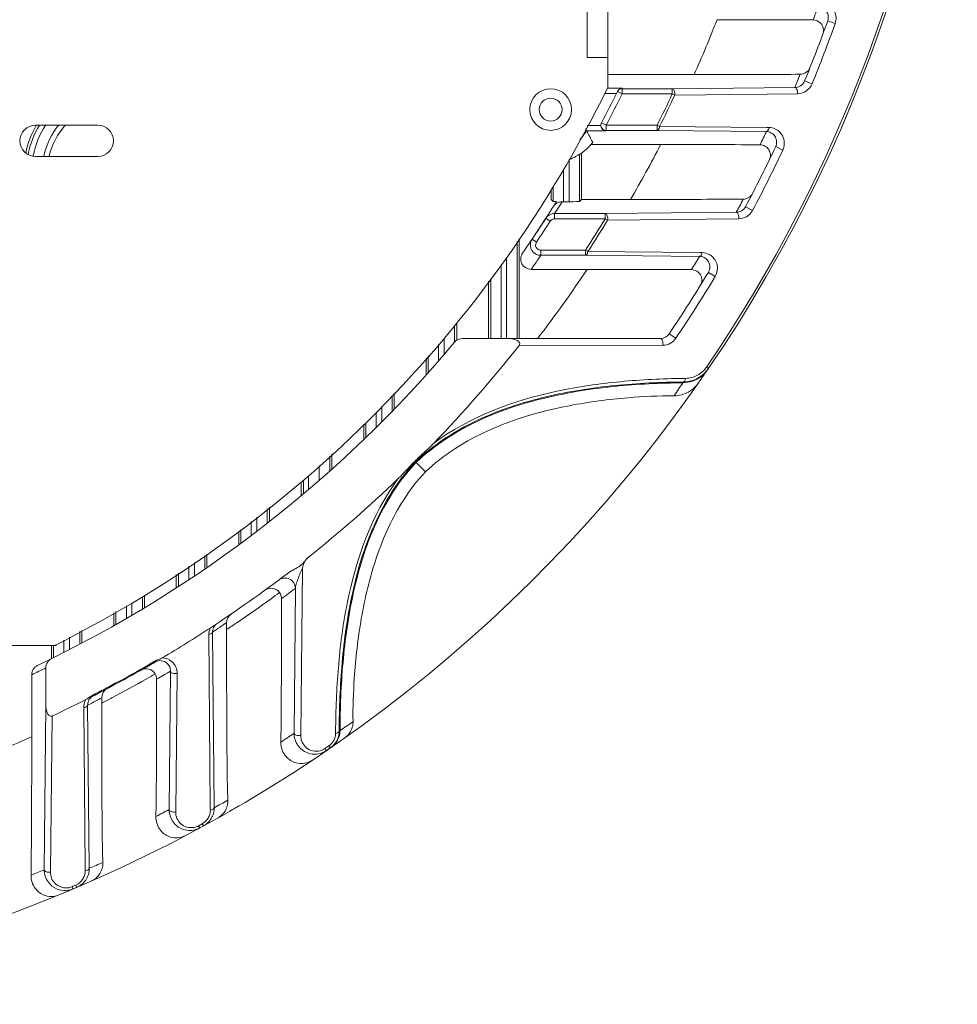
# Model space of a CAD drawing. Header units: millimetres. Extents: x 29170 to 33192, y 579 to 3108.
# Tile 86 of 256: x 29586 to 29676, y 1929 to 2024. Entities that reach past the tile are written whole.
import ezdxf

# ---------------------------------------------------------------- set-up
doc = ezdxf.new("R2010")
doc.units = ezdxf.units.MM
doc.layers.add('细实线', color=7, linetype='Continuous', lineweight=13)

msp = doc.modelspace()

# ---------------------------------------------------------------- linework, layer by layer
at = {"layer": '细实线'}
for p, q in [((29642.045, 2017.339), (29642.045, 2121.031)), ((29640.045, 2118.185), (29640.045, 2020.185)), ((29663.156, 2023.713), (29663.876, 2023.455)), ((29640.045, 2020.185), (29642.045, 2020.185)), ((29642.045, 2018.547), (29650.319, 2018.547)), ((29660.941, 2017.942), (29661.649, 2017.651)), ((29643.416, 2017.229), (29641.985, 2017.229)), ((29642.95, 2016.914), (29643.399, 2016.694)), ((29643.399, 2017.194), (29643.416, 2017.229)), ((29643.399, 2017.194), (29648.228, 2017.194)), ((29643.399, 2016.694), (29643.399, 2017.194)), ((29648.228, 2017.194), (29660.011, 2017.311)), ((29648.228, 2017.194), (29648.228, 2016.694)), ((29642.859, 2016.729), (29641.715, 2016.729)), ((29643.399, 2016.694), (29648.232, 2016.694)), ((29648.228, 2016.694), (29648.468, 2016.582)), ((29648.469, 2016.583), (29660.255, 2016.708)), ((29641.87, 2013.677), (29641.427, 2013.909)), ((29587.045, 2013.685), (29593.045, 2013.685)), ((29639.993, 2013.142), (29641.852, 2013.142)), ((29640.046, 2013.642), (29641.356, 2013.642)), ((29646.731, 2013.677), (29641.87, 2013.677)), ((29641.87, 2013.177), (29641.87, 2013.677)), ((29646.766, 2013.177), (29641.87, 2013.177)), ((29647.003, 2013.558), (29646.766, 2013.677)), ((29646.766, 2013.677), (29646.766, 2013.177)), ((29657.264, 2013.073), (29646.766, 2013.177)), ((29657.268, 2013.465), (29647.003, 2013.559)), ((29657.505, 2013.462), (29657.268, 2013.465)), ((29647.106, 2011.824), (29640.403, 2011.824)), ((29658.158, 2011.623), (29658.85, 2011.297)), ((29593.045, 2010.685), (29587.045, 2010.685)), ((29638.312, 2006.329), (29638.312, 2010.392)), ((29639.312, 2006.346), (29639.312, 2010.871)), ((29639.513, 2006.547), (29639.513, 2011.016)), ((29637.777, 2009.446), (29637.777, 2006.329)), ((29636.576, 2007.507), (29636.576, 2006.547)), ((29636.777, 2007.816), (29636.777, 2006.346)), ((29636.777, 2006.346), (29636.576, 2006.547)), ((29639.513, 2006.547), (29639.312, 2006.346)), ((29644.207, 2006.547), (29639.513, 2006.547)), ((29637.182, 2005.6), (29636.921, 2005.194)), ((29637.403, 2005.948), (29637.182, 2005.6)), ((29637.42, 2005.974), (29637.403, 2005.948)), ((29637.644, 2006.329), (29637.42, 2005.974)), ((29638.312, 2006.329), (29637.777, 2006.329)), ((29655.267, 2005.852), (29655.942, 2005.493)), ((29636.081, 2004.736), (29634.763, 2002.735)), ((29636.081, 2004.736), (29636.501, 2004.465)), ((29636.921, 2005.194), (29641.787, 2005.194)), ((29636.921, 2005.194), (29636.921, 2004.694)), ((29636.921, 2004.694), (29641.808, 2004.694)), ((29641.786, 2005.194), (29641.786, 2004.694)), ((29641.786, 2004.694), (29642.013, 2004.556)), ((29641.787, 2005.194), (29654.379, 2005.312)), ((29642.014, 2004.558), (29654.611, 2004.686)), ((29633.513, 2002.801), (29633.513, 1993.185)), ((29634.763, 2002.735), (29635.178, 2002.456)), ((29633.312, 1993.185), (29633.312, 2002.492)), ((29639.843, 2001.677), (29635.593, 2001.677)), ((29635.593, 2001.177), (29635.593, 2001.677)), ((29640.108, 2001.532), (29639.886, 2001.677)), ((29639.886, 2001.677), (29639.886, 2001.177)), ((29632.312, 1993.185), (29632.312, 2000.956)), ((29639.886, 2001.177), (29635.593, 2001.177)), ((29650.847, 2001.075), (29639.886, 2001.177)), ((29650.851, 2001.442), (29640.109, 2001.533)), ((29651.076, 2001.44), (29650.851, 2001.442)), ((29631.777, 2000.246), (29631.777, 1993.185)), ((29634.669, 1999.824), (29640.035, 1999.824)), ((29630.777, 1993.185), (29630.777, 1998.954)), ((29651.689, 1999.534), (29652.344, 1999.139)), ((29630.576, 1998.694), (29630.576, 1993.185)), ((29627.312, 1994.474), (29627.312, 1992.827)), ((29627.513, 1994.734), (29627.513, 1993.007)), ((29626.312, 1991.643), (29626.312, 1993.191)), ((29628.083, 1993.185), (29647.09, 1993.185)), ((29647.918, 1993.626), (29648.552, 1993.198)), ((29625.777, 1992.605), (29625.777, 1991.025)), ((29633.506, 1992.522), (29647.308, 1992.535)), ((29624.576, 1991.29), (29624.576, 1989.667)), ((29624.777, 1989.892), (29624.777, 1991.51)), ((29651.51, 1990.433), (29651.704, 1990.3)), ((29649.281, 1989.347), (29649.496, 1989.35)), ((29649.237, 1988.922), (29649.289, 1989.002)), ((29621.312, 1987.714), (29621.312, 1986.176)), ((29621.513, 1986.383), (29621.513, 1987.934)), ((29620.312, 1986.619), (29620.312, 1985.161)), ((29619.777, 1984.629), (29619.777, 1986.05)), ((29618.576, 1984.932), (29618.576, 1983.456)), ((29618.777, 1983.65), (29618.777, 1985.12)), ((29615.312, 1981.894), (29615.312, 1980.492)), ((29615.513, 1980.609), (29615.513, 1982.081)), ((29614.312, 1980.964), (29614.312, 1979.546)), ((29624.501, 1980.353), (29623.54, 1981.312)), ((29613.286, 1980.009), (29613.286, 1978.901)), ((29612.576, 1979.387), (29612.576, 1978.06)), ((29612.786, 1978.236), (29612.786, 1979.553)), ((29613.286, 1978.901), (29613.286, 1978.66)), ((29609.312, 1975.415), (29609.312, 1976.811)), ((29609.513, 1975.572), (29609.513, 1976.97)), ((29607.777, 1975.601), (29607.777, 1974.236)), ((29608.312, 1974.642), (29608.312, 1976.023)), ((29606.576, 1974.653), (29606.576, 1973.34)), ((29606.777, 1974.812), (29606.777, 1973.489)), ((29603.312, 1971.022), (29603.312, 1972.325)), ((29603.513, 1971.225), (29603.513, 1972.459)), ((29602.312, 1970.396), (29602.312, 1971.661)), ((29600.576, 1970.507), (29600.576, 1969.202)), ((29600.777, 1970.641), (29600.777, 1969.332)), ((29601.777, 1971.306), (29601.777, 1969.988)), ((29612.538, 1955.018), (29612.695, 1971.117)), ((29611.891, 1955.238), (29612.014, 1969.162)), ((29596.312, 1966.575), (29596.312, 1967.784)), ((29597.312, 1967.169), (29597.312, 1968.338)), ((29597.513, 1967.29), (29597.513, 1968.471)), ((29594.576, 1966.824), (29594.576, 1965.575)), ((29594.777, 1966.936), (29594.777, 1965.689)), ((29595.777, 1967.488), (29595.777, 1966.263)), ((29605.406, 1965.208), (29605.406, 1965.862)), ((29591.312, 1963.798), (29591.312, 1965.019)), ((29591.513, 1963.903), (29591.513, 1965.13)), ((29603.701, 1964.741), (29603.843, 1948.081)), ((29604.057, 1964.963), (29604.215, 1948.085)), ((29604.767, 1965.433), (29604.746, 1965.419)), ((29589.045, 1963.765), (29589.045, 1963.685)), ((29589.777, 1964.17), (29589.777, 1963.007)), ((29590.312, 1963.28), (29590.312, 1964.466)), ((29483.189, 1963.685), (29588.901, 1963.685)), ((29588.576, 1963.685), (29588.576, 1962.408)), ((29588.777, 1963.685), (29588.777, 1962.507)), ((29588.901, 1963.685), (29589.045, 1963.685)), ((29598.536, 1962.084), (29598.493, 1962.156)), ((29588.045, 1961.524), (29588.045, 1957.874)), ((29599.889, 1947.907), (29600.015, 1961.206)), ((29600.514, 1947.673), (29600.651, 1960.978)), ((29586.683, 1960.864), (29586.683, 1954.902)), ((29591.996, 1958.537), (29591.879, 1958.467)), ((29592.246, 1958.716), (29591.996, 1958.537)), ((29592.594, 1958.831), (29592.555, 1958.905)), ((29593.406, 1958.134), (29593.406, 1958.639)), ((29587.888, 1942.123), (29588.045, 1957.874)), ((29591.677, 1957.708), (29591.818, 1942.258)), ((29592.058, 1957.945), (29592.214, 1942.262)), ((29588.489, 1941.878), (29588.65, 1956.897)), ((29615.877, 1955.449), (29615.876, 1955.232)), ((29616.303, 1955.496), (29616.224, 1955.443)), ((29614.932, 1953.66), (29614.861, 1953.763)), ((29614.993, 1953.569), (29614.932, 1953.66)), ((29614.993, 1953.569), (29615.364, 1953.823)), ((29615.364, 1953.823), (29615.231, 1954.017)), ((29603.843, 1948.081), (29603.845, 1947.853)), ((29602.819, 1946.136), (29602.707, 1946.343)), ((29602.819, 1946.136), (29603.183, 1946.334)), ((29603.183, 1946.334), (29603.07, 1946.54)), ((29591.818, 1942.258), (29591.82, 1942.019)), ((29590.645, 1940.272), (29590.554, 1940.488)), ((29590.645, 1940.272), (29591.009, 1940.426)), ((29591.009, 1940.426), (29590.917, 1940.642))]:
    msp.add_line(p, q, dxfattribs=at)
for radius in [2, 1.1]:
    msp.add_circle((29636.545, 2015.185), radius, dxfattribs=at)
for centre, radius, start, end in [((29536.045, 2069.185), 140, 214.31294, 355.47232), ((29536.045, 2069.185), 139.765, 325.70416, 353.46892), ((29536.044, 2070.186), 134.001, 339.74669, 340.32593), ((29559.723, 2059.491), 99.419, 335.67957, 338.9759), ((29653.736, 796.057), 1227.768, 89.625565, 90.056583), ((29536.045, 2069.185), 135, 337.69216, 340.31583), ((29536.045, 2069.185), 135.765, 337.69216, 340.31583), ((29661.742, 2022.788), 1.013, 1.12862, 44.33763), ((29536.044, 2068.186), 134.001, 337.68729, 338.27186), ((29536.045, 2069.185), 118, 296.61106, 333.93616), ((29536.045, 2069.185), 119, 332.32164, 333.94344), ((29643.399, 2016.694), 0.5, 89.98014, 153.94932), ((29643.425, 2016.714), 0.515, 91.02241, 153.91625), ((29660.238, 2018.234), 1.526, 270.64536, 299.18107), ((29660.237, 2018.237), 1.53, 299.17806, 305.87175), ((29536.045, 2069.185), 119.5, 332.32169, 333.94344), ((29536.045, 2069.185), 123.857, 333.36642, 334.92549), ((29536.045, 2069.185), 124.122, 333.37423, 334.92539), ((29536.045, 2069.185), 140, 336.56702, 337.46238), ((29641.87, 2013.677), 0.5, 152.32439, 225.90241), ((29587.045, 2012.185), 1.5, 90, 270), ((29594.934, 2009.185), 9.012, 150.2394, 168.37921), ((29594.934, 2009.185), 8.759, 149.0018, 169.05311), ((29594.934, 2009.185), 8.259, 146.75789, 169.29826), ((29594.934, 2009.185), 7.25, 141.19089, 167.9542), ((29594.934, 2009.185), 6.75, 137.68575, 167.09285), ((29593.045, 2012.185), 1.5, 270, 90), ((29636.545, 2015.185), 4.009, 314.08395, 329.35093), ((29626.244, 2005.307), 15.825, 29.67617, 30.4623), ((29536.044, 2070.186), 134.001, 334.16897, 334.7727), ((29657.25, 2012.091), 0.982, 83.56995, 89.14252), ((29636.52, 2015.214), 5.163, 302.73823, 321.85319), ((29558.55, 2057.04), 99.432, 329.48144, 332.95141), ((29648.358, 663.519), 1348.306, 89.647392, 90.053202), ((29536.045, 2069.185), 135, 332.02183, 334.76149), ((29536.045, 2069.185), 135.765, 332.02183, 334.76149), ((29536.044, 2068.186), 134, 332.01744, 332.62907), ((29536.045, 2069.185), 119, 325.27224, 328.11826), ((29637.632, 2005.343), 0.984, 108.6063, 125.31216), ((29654.604, 2006.205), 1.516, 322.83287, 329.67641), ((29654.616, 2006.198), 1.502, 329.67655, 332.02), ((29536.045, 2069.185), 119.5, 326.05445, 327.2077), ((29636.922, 2004.193), 1.001, 140.06646, 147.20335), ((29636.922, 2004.192), 1.002, 109.35103, 117.74764), ((29636.922, 2004.187), 1.007, 90.06158, 109.27695), ((29536.045, 2069.185), 123.857, 326.96063, 328.6265), ((29536.045, 2069.185), 124.122, 326.97221, 328.62203), ((29654.595, 2006.215), 1.529, 270.61427, 299.61407), ((29635.599, 2002.174), 1.007, 150.56998, 164.00988), ((29635.588, 2002.18), 0.994, 146.06308, 150.56559), ((29635.597, 2002.176), 1.005, 164.10709, 182.04611), ((29635.599, 2002.178), 1.007, 182.14531, 199.54368), ((29635.597, 2002.179), 1.005, 199.64258, 216.1869), ((29635.593, 2002.177), 0.5, 146.05471, 231.7441), ((29634.669, 2000.824), 1, 145.26846, 269.98613), ((29536.043, 2068.186), 120.001, 325.27206, 326.05436), ((29536.044, 2070.186), 134.001, 328.31385, 328.95229), ((29650.834, 2000.098), 0.977, 84.48885, 89.18855), ((29545.234, 2062.613), 113.709, 322.36911, 326.48258), ((29641.356, 472.979), 1526.845, 89.672988, 90.049575), ((29536.045, 2069.185), 135, 325.96484, 328.93972), ((29536.045, 2069.185), 135.765, 325.96484, 328.93972), ((29628.083, 1992.185), 1, 90, 140.08379), ((29647.09, 1994.185), 1, 270, 325.96484), ((29536.045, 2069.185), 119, 295.48801, 320.08379), ((29536.045, 2069.185), 124, 316.02872, 321.81105), ((29647.306, 1994.037), 1.502, 270.05663, 300.02274), ((29649.436, 1991.848), 2.511, 312.44067, 324.3716), ((29649.223, 1991.994), 3.004, 312.47387, 325.68038), ((29649.459, 1991.832), 2.483, 324.37166, 325.69558), ((29649.469, 1991.808), 2.459, 270.63163, 284.94889), ((29649.253, 1991.962), 2.961, 285.047, 312.46249), ((29649.465, 1991.818), 2.469, 284.99687, 312.42994), ((29649.175, 1991.929), 3.008, 289.31704, 307.45273), ((29649.177, 1991.92), 3, 307.51771, 312.39606), ((29649.161, 1991.939), 3.025, 312.39329, 321.33624), ((29649.199, 1991.908), 2.975, 321.34177, 325.66802), ((29525.44, 2070.736), 148.387, 325.96354, 326.54048), ((29649.175, 1991.945), 3.023, 271.1697, 289.21735), ((29649.256, 1991.948), 2.946, 270.64645, 275.51818), ((29649.255, 1991.961), 2.959, 275.51649, 285.01726), ((29648.491, 1990.406), 2.704, 306.57742, 324.97753), ((29536.045, 2069.185), 124, 308.52596, 313.79613), ((29536.037, 2069.201), 124.017, 303.13591, 307.31635), ((29611.014, 1969.162), 1, 0.01033, 126.83203), ((29609.683, 1968.171), 1, 36.53316, 126.09731), ((29551.018, 2048.272), 99.286, 306.21992, 306.79604), ((29536.345, 2069.354), 125.556, 306.30413, 307.06132), ((29551.024, 2048.264), 99.276, 303.90074, 306.21981), ((29606.406, 1965.862), 1, 124.24625, 180.00256), ((29535.707, 2069.068), 124.537, 303.67857, 304.03257), ((29551.014, 2048.278), 99.293, 303.21555, 303.9006), ((29536.045, 2069.185), 124, 300.63273, 303.13702), ((29605.175, 1964.753), 1.474, 171.91724, 180.4667), ((29605.18, 1964.751), 1.48, 156.02755, 171.87364), ((29535.703, 2069.075), 124.545, 303.28672, 303.6667), ((29605.031, 1964.976), 0.974, 170.58873, 180.77968), ((29589.045, 1961.524), 1, 116.20028, 180.00463), ((29536.038, 2069.201), 124.016, 297.13165, 300.26172), ((29536.038, 2069.199), 123.931, 299.54292, 300.26197), ((29536.039, 2069.198), 124.016, 299.54293, 300.26186), ((29599.039, 1961.221), 0.999, 110.85521, 120.25511), ((29599.035, 1961.231), 0.988, 101.87576, 110.83734), ((29599.033, 1961.245), 0.974, 64.91024, 101.92958), ((29599.169, 1961.016), 1.474, 47.56075, 87.77611), ((29587.683, 1960.864), 1, 115.47768, 180.00482), ((29535.045, 2069.186), 120, 295.48785, 296.21019), ((29536.038, 2069.199), 123.931, 297.8313, 299.54287), ((29597.683, 1960.432), 1, 30.08394, 119.54877), ((29548.513, 2046.725), 99.316, 299.67621, 300.25176), ((29536.405, 2069.279), 125.404, 299.7767, 300.48044), ((29548.516, 2046.719), 99.309, 297.51567, 299.67611), ((29536.038, 2069.198), 123.93, 297.1318, 297.83126), ((29536.039, 2069.198), 124.016, 297.13171, 297.83105), ((29594.406, 1958.639), 1, 117.82176, 180.0041), ((29536.045, 2069.185), 124, 295.10223, 296.76158), ((29535.647, 2069.16), 124.703, 296.89547, 297.30083), ((29593.036, 1957.959), 0.978, 170.71343, 180.83383), ((29593.032, 1957.96), 0.974, 143.88704, 170.68885), ((29535.651, 2069.151), 124.694, 297.30083, 297.59204), ((29548.509, 2046.733), 99.325, 296.87324, 297.51557), ((29593.154, 1957.721), 1.478, 172.2307, 180.50832), ((29533.374, 2078.508), 148.354, 303.98598, 304.56964), ((29534.044, 2069.186), 138.001, 303.70367, 304.33991), ((29613.909, 1955.224), 2.018, 179.59771, 215.03132), ((29614.402, 1955.238), 1.474, 331.49404, 359.75037), ((29614.245, 1955.454), 1.978, 345.42011, 359.66939), ((29614.288, 1955.524), 2.016, 341.11392, 359.21534), ((29546.034, 2045.551), 99.346, 290.8576, 294.15233), ((29536.045, 2069.185), 140, 304.5493, 304.916), ((29614.301, 1955.525), 2.005, 316.2053, 322.75267), ((29614.298, 1955.524), 2.006, 322.82313, 341.01333), ((29614.244, 1955.456), 1.98, 331.49392, 345.36367), ((29613.864, 1955.226), 2.005, 285.28065, 304.27522), ((29536.045, 2069.185), 139.765, 304.32731, 304.51112), ((29614.384, 1955.248), 1.494, 304.52638, 306.8905), ((29614.307, 1955.516), 1.994, 304.56277, 311.49779), ((29614.291, 1955.534), 2.018, 311.48825, 316.2119), ((29538.044, 2069.186), 138.001, 298.6528, 299.27231), ((29603.583, 1948.738), 1.939, 346.17647, 2.05258), ((29534.044, 2069.186), 138.001, 297.89932, 298.49842), ((29602.366, 1947.841), 1.479, 344.38669, 0.48336), ((29602.232, 1948.072), 1.983, 344.37067, 0.37709), ((29536.045, 2069.185), 140, 299.79888, 300.2501), ((29602.363, 1947.844), 1.483, 328.75368, 344.29747), ((29602.234, 1948.074), 1.982, 328.76056, 344.29338), ((29603.727, 1948.661), 1.772, 299.32676, 308.36008), ((29601.864, 1947.901), 2.007, 280.35953, 298.42963), ((29601.989, 1947.669), 1.509, 280.35802, 298.43656), ((29536.045, 2069.185), 139.765, 298.48725, 298.65658), ((29534.045, 2069.186), 138.001, 292.39191, 292.96493), ((29590.339, 1942.006), 1.482, 342.88144, 0.51244), ((29590.226, 1942.248), 1.988, 342.82398, 0.38591), ((29538.044, 2069.186), 138.001, 293.11226, 293.70059), ((29591.558, 1942.758), 1.957, 344.58155, 1.93633), ((29590.337, 1942.009), 1.484, 325.69765, 342.76649), ((29590.231, 1942.25), 1.984, 325.66673, 342.72179), ((29591.697, 1942.68), 1.794, 293.79959, 309.06656), ((29589.869, 1942.09), 1.976, 216.53777, 274.74406), ((29589.866, 1942.117), 2.003, 274.79067, 292.91719), ((29536.045, 2069.185), 140, 292.90863, 293.28093), ((29536.045, 2069.185), 139.765, 292.95491, 293.1165)]:
    msp.add_arc(centre, radius, start, end, dxfattribs=at)
for centre, start_param, end_param in [((29637.777, 2006.346), -3.124139, -2.325436), ((29638.312, 2006.346), -1.570796, -0.017453), ((29637.777, 2006.346), -1.704868, -1.570796)]:
    msp.add_ellipse(centre, major_axis=(1, 0), ratio=0.017455, start_param=start_param, end_param=end_param, dxfattribs=at)
for points, knots in [([(29663.876, 2023.455), (29664.006, 2023.818), (29663.972, 2024.641), (29663.396, 2025.204), (29663.078, 2025.35)], [0, 0, 0, 0, 0.523983, 1, 1, 1, 1]), ([(29663.156, 2023.713), (29663.218, 2023.887), (29663.24, 2024.255), (29662.964, 2024.839), (29662.503, 2025.067), (29662.222, 2025.072)], [0, 0, 0, 0, 0.295141, 0.551938, 1, 1, 1, 1]), ([(29660.524, 2018.578), (29660.715, 2018.58), (29661.115, 2018.699), (29661.381, 2019.026), (29661.455, 2019.214)], [0, 0, 0, 0, 0.485292, 1, 1, 1, 1]), ([(29650.319, 2018.547), (29651.189, 2018.547), (29654.59, 2018.549), (29657.992, 2018.558), (29660.524, 2018.578)], [0, 0, 0, 0, 0.255645, 1, 1, 1, 1]), ([(29660.011, 2017.311), (29660.191, 2017.314), (29660.587, 2017.426), (29660.861, 2017.747), (29660.941, 2017.942)], [0, 0, 0, 0, 0.460779, 1, 1, 1, 1]), ([(29648.468, 2016.582), (29648.484, 2016.654), (29648.474, 2016.802), (29648.43, 2017.018), (29648.318, 2017.19), (29648.228, 2017.194)], [0, 0, 0, 0, 0.316117, 0.612375, 1, 1, 1, 1]), ([(29660.011, 2017.311), (29660.101, 2017.308), (29660.262, 2017.068), (29660.269, 2016.847), (29660.255, 2016.708)], [0, 0, 0, 0, 0.390936, 1, 1, 1, 1]), ([(29641.852, 2013.142), (29641.815, 2013.143), (29641.661, 2013.162), (29641.516, 2013.259), (29641.45, 2013.357)], [0, 0, 0, 0, 0.235731, 1, 1, 1, 1]), ([(29646.766, 2013.177), (29646.794, 2013.178), (29646.946, 2013.247), (29646.987, 2013.43), (29647.003, 2013.558)], [0, 0, 0, 0, 0.179332, 1, 1, 1, 1]), ([(29657.264, 2013.073), (29657.293, 2013.074), (29657.448, 2013.144), (29657.489, 2013.332), (29657.505, 2013.462)], [0, 0, 0, 0, 0.180045, 1, 1, 1, 1]), ([(29658.141, 2012.522), (29658.065, 2012.671), (29657.84, 2012.929), (29657.519, 2013.049), (29657.359, 2013.067)], [0, 0, 0, 0, 0.509072, 1, 1, 1, 1]), ([(29658.85, 2011.297), (29659.021, 2011.66), (29659.056, 2012.526), (29658.479, 2013.145), (29658.153, 2013.307)], [0, 0, 0, 0, 0.524464, 1, 1, 1, 1]), ([(29658.158, 2011.623), (29658.227, 2011.771), (29658.29, 2012.087), (29658.207, 2012.394), (29658.141, 2012.522)], [0, 0, 0, 0, 0.530248, 1, 1, 1, 1]), ([(29657.55, 2010.351), (29657.626, 2010.509), (29657.693, 2010.865), (29657.523, 2011.361), (29657.15, 2011.711), (29656.819, 2011.798), (29656.656, 2011.799)], [0, 0, 0, 0, 0.263282, 0.513035, 0.754956, 1, 1, 1, 1]), ([(29638.312, 2010.392), (29638.437, 2010.439), (29638.618, 2010.513), (29638.845, 2010.62), (29638.993, 2010.696), (29639.116, 2010.761), (29639.213, 2010.823), (29639.273, 2010.843), (29639.304, 2010.876), (29639.312, 2010.871)], [0, 0, 0, 0, 0.360873, 0.527923, 0.678769, 0.808312, 0.909705, 0.975541, 1, 1, 1, 1]), ([(29644.207, 2006.547), (29645.129, 2006.547), (29648.741, 2006.549), (29652.353, 2006.558), (29655.043, 2006.579)], [0, 0, 0, 0, 0.255303, 1, 1, 1, 1]), ([(29655.043, 2006.579), (29655.219, 2006.581), (29655.586, 2006.681), (29655.849, 2006.96), (29655.934, 2007.125)], [0, 0, 0, 0, 0.486304, 1, 1, 1, 1]), ([(29636.805, 2005.874), (29636.818, 2005.895), (29636.889, 2005.998), (29636.981, 2006.088), (29637.064, 2006.146)], [0, 0, 0, 0, 0.194741, 1, 1, 1, 1]), ([(29654.379, 2005.312), (29654.545, 2005.315), (29654.908, 2005.409), (29655.176, 2005.682), (29655.267, 2005.852)], [0, 0, 0, 0, 0.463811, 1, 1, 1, 1]), ([(29642.013, 2004.556), (29642.032, 2004.629), (29642.024, 2004.783), (29641.984, 2005.003), (29641.878, 2005.19), (29641.786, 2005.194)], [0, 0, 0, 0, 0.31662, 0.616514, 1, 1, 1, 1]), ([(29654.379, 2005.312), (29654.47, 2005.309), (29654.625, 2005.052), (29654.628, 2004.829), (29654.611, 2004.686)], [0, 0, 0, 0, 0.387598, 1, 1, 1, 1]), ([(29639.886, 2001.177), (29639.912, 2001.178), (29640.053, 2001.243), (29640.091, 2001.413), (29640.108, 2001.532)], [0, 0, 0, 0, 0.176256, 1, 1, 1, 1]), ([(29650.847, 2001.075), (29650.874, 2001.075), (29651.02, 2001.142), (29651.059, 2001.318), (29651.076, 2001.44)], [0, 0, 0, 0, 0.177622, 1, 1, 1, 1]), ([(29651.71, 2000.547), (29651.632, 2000.69), (29651.406, 2000.941), (29651.088, 2001.055), (29650.927, 2001.07)], [0, 0, 0, 0, 0.502626, 1, 1, 1, 1]), ([(29652.344, 1999.139), (29652.558, 1999.494), (29652.674, 2000.389), (29652.114, 2001.068), (29651.786, 2001.251)], [0, 0, 0, 0, 0.524757, 1, 1, 1, 1]), ([(29650.913, 1998.261), (29651.01, 1998.418), (29651.113, 1998.784), (29650.969, 1999.317), (29650.592, 1999.702), (29650.243, 1999.799), (29650.07, 1999.8)], [0, 0, 0, 0, 0.262843, 0.511723, 0.753516, 1, 1, 1, 1]), ([(29651.689, 1999.534), (29651.785, 1999.694), (29651.881, 2000.052), (29651.787, 2000.404), (29651.71, 2000.547)], [0, 0, 0, 0, 0.53503, 1, 1, 1, 1]), ([(29633.506, 1992.522), (29633.544, 1992.57), (29633.596, 1992.7), (29633.5, 1992.88), (29633.346, 1992.99), (29633.117, 1993.095), (29632.809, 1993.167), (29632.558, 1993.185), (29632.433, 1993.185)], [0, 0, 0, 0, 0.123792, 0.248267, 0.373811, 0.499084, 0.749467, 1, 1, 1, 1]), ([(29647.09, 1993.185), (29647.181, 1993.185), (29647.333, 1992.907), (29647.329, 1992.683), (29647.308, 1992.535)], [0, 0, 0, 0, 0.380975, 1, 1, 1, 1]), ([(29625.286, 1983.092), (29628.72, 1985.66), (29634.922, 1987.94), (29643.182, 1989.122), (29647.264, 1989.32), (29649.281, 1989.347)], [0, 0, 0, 0, 0.512605, 0.75878, 1, 1, 1, 1]), ([(29649.496, 1989.35), (29649.49, 1989.303), (29649.465, 1989.176), (29649.38, 1989.007), (29649.289, 1989.002)], [0, 0, 0, 0, 0.338926, 1, 1, 1, 1]), ([(29623.54, 1981.312), (29625.278, 1982.969), (29629.325, 1985.58), (29635.98, 1987.735), (29642.666, 1988.772), (29647.099, 1988.981), (29649.289, 1989.002)], [0, 0, 0, 0, 0.262457, 0.515605, 0.760532, 1, 1, 1, 1]), ([(29623.599, 1981.253), (29625.327, 1982.902), (29629.355, 1985.501), (29635.98, 1987.65), (29642.638, 1988.688), (29647.054, 1988.901), (29649.236, 1988.923)], [0, 0, 0, 0, 0.262227, 0.5154, 0.760419, 1, 1, 1, 1]), ([(29627.331, 1982.578), (29630.618, 1984.72), (29636.334, 1986.58), (29643.552, 1987.522), (29646.927, 1987.681), (29648.406, 1987.68)], [0, 0, 0, 0, 0.537829, 0.797348, 1, 1, 1, 1]), ([(29649.316, 1987.827), (29649.247, 1987.804), (29648.951, 1987.718), (29648.641, 1987.68), (29648.406, 1987.68)], [0, 0, 0, 0, 0.236929, 1, 1, 1, 1]), ([(29650.102, 1988.235), (29650.045, 1988.193), (29649.801, 1988.026), (29649.53, 1987.898), (29649.316, 1987.827)], [0, 0, 0, 0, 0.238708, 1, 1, 1, 1]), ([(29623.479, 1981.372), (29623.777, 1981.662), (29624.382, 1982.232), (29624.997, 1982.793), (29625.286, 1983.092)], [0, 0, 0, 0, 0.499999, 1, 1, 1, 1]), ([(29623.54, 1981.312), (29621.884, 1979.572), (29619.346, 1975.465), (29617.338, 1968.77), (29616.4, 1962.071), (29616.231, 1957.636), (29616.224, 1955.443)], [0, 0, 0, 0, 0.262561, 0.515416, 0.760296, 1, 1, 1, 1]), ([(29616.303, 1955.496), (29616.311, 1957.68), (29616.484, 1962.098), (29617.422, 1968.769), (29619.423, 1975.434), (29621.951, 1979.521), (29623.599, 1981.253)], [0, 0, 0, 0, 0.23975, 0.48472, 0.737614, 1, 1, 1, 1]), ([(29621.864, 1979.681), (29622.146, 1979.951), (29622.672, 1980.526), (29623.207, 1981.093), (29623.479, 1981.372)], [0, 0, 0, 0, 0.5, 1, 1, 1, 1]), ([(29623.547, 1981.319), (29623.546, 1981.322), (29623.533, 1981.314), (29623.52, 1981.331), (29623.503, 1981.349), (29623.488, 1981.364), (29623.479, 1981.372)], [0, 0, 0, 0, 0.106426, 0.297703, 0.596904, 1, 1, 1, 1]), ([(29621.864, 1979.681), (29619.294, 1976.218), (29617.138, 1969.912), (29616.053, 1961.593), (29615.89, 1957.481), (29615.877, 1955.449)], [0, 0, 0, 0, 0.512401, 0.758575, 1, 1, 1, 1]), ([(29622.424, 1977.688), (29621.321, 1975.976), (29619.637, 1972.224), (29618.245, 1966.379), (29617.655, 1961.058), (29617.53, 1957.738), (29617.552, 1956.347)], [0, 0, 0, 0, 0.275866, 0.550405, 0.8116, 1, 1, 1, 1]), ([(29611.218, 1970.57), (29611.393, 1970.704), (29611.774, 1970.928), (29612.267, 1971.173), (29612.623, 1971.436), (29612.914, 1971.767), (29613.109, 1972.04), (29613.28, 1972.177)], [0, 0, 0, 0, 0.250038, 0.500195, 0.625242, 0.750283, 1, 1, 1, 1]), ([(29613.28, 1972.177), (29613.117, 1972.047), (29612.857, 1971.709), (29612.744, 1971.312), (29612.695, 1971.117)], [0, 0, 0, 0, 0.50981, 1, 1, 1, 1]), ([(29612.014, 1969.162), (29612.018, 1969.302), (29612.102, 1969.603), (29612.313, 1970.259), (29612.526, 1970.772), (29612.695, 1971.117)], [0, 0, 0, 0, 0.201502, 0.444837, 1, 1, 1, 1]), ([(29610.621, 1954.381), (29610.635, 1955.424), (29610.677, 1960.02), (29610.682, 1964.617), (29610.683, 1968.171)], [0, 0, 0, 0, 0.226939, 1, 1, 1, 1]), ([(29604.498, 1965.792), (29604.438, 1965.753), (29604.232, 1965.583), (29604.101, 1965.327), (29604.07, 1965.136)], [0, 0, 0, 0, 0.270711, 1, 1, 1, 1]), ([(29604.057, 1964.963), (29604.056, 1964.937), (29603.991, 1964.796), (29603.82, 1964.758), (29603.701, 1964.741)], [0, 0, 0, 0, 0.176309, 1, 1, 1, 1]), ([(29605.406, 1965.208), (29605.406, 1962.14), (29605.41, 1957.676), (29605.452, 1952.209), (29605.486, 1949.81), (29605.521, 1948.807)], [0, 0, 0, 0, 0.561094, 0.816534, 1, 1, 1, 1]), ([(29599.227, 1962.489), (29599.111, 1962.421), (29598.854, 1962.336), (29598.609, 1962.224), (29598.493, 1962.156)], [0, 0, 0, 0, 0.500001, 1, 1, 1, 1]), ([(29599.939, 1961.608), (29599.871, 1961.773), (29599.712, 1961.977), (29599.503, 1962.1), (29599.445, 1962.127)], [0, 0, 0, 0, 0.738589, 1, 1, 1, 1]), ([(29600.651, 1960.978), (29600.653, 1961.189), (29600.569, 1961.613), (29600.317, 1961.964), (29600.164, 1962.104)], [0, 0, 0, 0, 0.503765, 1, 1, 1, 1]), ([(29600.015, 1961.206), (29600.018, 1961.114), (29600.283, 1960.962), (29600.507, 1960.96), (29600.651, 1960.978)], [0, 0, 0, 0, 0.386082, 1, 1, 1, 1]), ([(29598.618, 1947.225), (29598.633, 1948.204), (29598.677, 1952.607), (29598.682, 1957.009), (29598.683, 1960.433)], [0, 0, 0, 0, 0.222491, 1, 1, 1, 1]), ([(29593.514, 1942.825), (29593.483, 1943.772), (29593.45, 1946.017), (29593.41, 1951.12), (29593.406, 1955.276), (29593.406, 1958.134)], [0, 0, 0, 0, 0.185682, 0.43997, 1, 1, 1, 1]), ([(29588.045, 1957.874), (29588.045, 1957.764), (29588.062, 1957.544), (29588.132, 1957.276), (29588.23, 1957.078), (29588.333, 1956.947), (29588.481, 1956.857), (29588.6, 1956.874), (29588.65, 1956.897)], [0, 0, 0, 0, 0.25001, 0.499839, 0.624947, 0.750019, 0.875076, 1, 1, 1, 1]), ([(29592.058, 1957.945), (29592.057, 1957.917), (29591.988, 1957.765), (29591.804, 1957.724), (29591.677, 1957.708)], [0, 0, 0, 0, 0.179373, 1, 1, 1, 1]), ([(29617.552, 1956.347), (29617.553, 1956.271), (29617.541, 1955.989), (29617.465, 1955.71), (29617.378, 1955.523)], [0, 0, 0, 0, 0.270222, 1, 1, 1, 1]), ([(29611.891, 1955.238), (29611.894, 1955.146), (29612.168, 1954.999), (29612.392, 1954.998), (29612.538, 1955.018)], [0, 0, 0, 0, 0.383974, 1, 1, 1, 1]), ([(29616.224, 1955.443), (29616.223, 1955.418), (29616.157, 1955.282), (29615.992, 1955.248), (29615.876, 1955.232)], [0, 0, 0, 0, 0.174577, 1, 1, 1, 1]), ([(29617.378, 1955.523), (29617.344, 1955.449), (29617.196, 1955.179), (29616.977, 1954.949), (29616.793, 1954.819)], [0, 0, 0, 0, 0.267372, 1, 1, 1, 1]), ([(29586.615, 1941.591), (29586.65, 1943.676), (29586.676, 1948.113), (29586.683, 1952.551), (29586.683, 1954.902)], [0, 0, 0, 0, 0.470092, 1, 1, 1, 1]), ([(29613.582, 1952.618), (29613.379, 1952.483), (29612.873, 1952.282), (29611.959, 1952.339), (29611.184, 1952.838), (29610.716, 1953.584), (29610.617, 1954.101), (29610.621, 1954.381)], [0, 0, 0, 0, 0.174237, 0.377802, 0.63505, 0.79968, 1, 1, 1, 1]), ([(29614.409, 1953.555), (29614.175, 1953.491), (29613.683, 1953.482), (29613.048, 1953.802), (29612.631, 1954.348), (29612.536, 1954.796), (29612.538, 1955.018)], [0, 0, 0, 0, 0.267166, 0.515664, 0.755656, 1, 1, 1, 1]), ([(29614.393, 1953.292), (29614, 1953.185), (29613.144, 1953.222), (29612.479, 1953.749), (29612.256, 1954.065)], [0, 0, 0, 0, 0.512387, 1, 1, 1, 1]), ([(29599.889, 1947.907), (29599.892, 1947.816), (29600.148, 1947.66), (29600.371, 1947.656), (29600.514, 1947.673)], [0, 0, 0, 0, 0.387978, 1, 1, 1, 1]), ([(29602.26, 1946.185), (29602.032, 1946.144), (29601.563, 1946.17), (29600.975, 1946.507), (29600.596, 1947.039), (29600.511, 1947.463), (29600.514, 1947.673)], [0, 0, 0, 0, 0.267833, 0.517675, 0.757849, 1, 1, 1, 1]), ([(29604.215, 1948.085), (29604.214, 1948.058), (29604.147, 1947.91), (29603.969, 1947.87), (29603.845, 1947.853)], [0, 0, 0, 0, 0.178244, 1, 1, 1, 1]), ([(29605.466, 1948.275), (29605.439, 1948.167), (29605.31, 1947.786), (29605.054, 1947.452), (29604.826, 1947.272)], [0, 0, 0, 0, 0.276589, 1, 1, 1, 1]), ([(29601.408, 1945.38), (29601.198, 1945.27), (29600.692, 1945.122), (29599.82, 1945.248), (29598.899, 1945.91), (29598.61, 1946.756), (29598.618, 1947.225)], [0, 0, 0, 0, 0.17896, 0.386505, 0.645431, 1, 1, 1, 1]), ([(29602.225, 1945.927), (29601.808, 1945.851), (29600.919, 1945.978), (29600.296, 1946.613), (29600.112, 1946.972)], [0, 0, 0, 0, 0.512432, 1, 1, 1, 1]), ([(29587.888, 1942.123), (29587.891, 1942.033), (29588.13, 1941.872), (29588.35, 1941.865), (29588.489, 1941.878)], [0, 0, 0, 0, 0.391212, 1, 1, 1, 1]), ([(29592.214, 1942.262), (29592.213, 1942.233), (29592.142, 1942.076), (29591.952, 1942.034), (29591.82, 1942.019)], [0, 0, 0, 0, 0.180352, 1, 1, 1, 1]), ([(29593.445, 1942.238), (29593.417, 1942.136), (29593.286, 1941.777), (29593.042, 1941.461), (29592.827, 1941.287)], [0, 0, 0, 0, 0.276094, 1, 1, 1, 1]), ([(29589.234, 1939.683), (29589.021, 1939.595), (29588.521, 1939.497), (29587.694, 1939.679), (29586.858, 1940.354), (29586.607, 1941.151), (29586.615, 1941.591)], [0, 0, 0, 0, 0.182384, 0.392453, 0.651441, 1, 1, 1, 1]), ([(29590.093, 1940.375), (29589.68, 1940.34), (29588.809, 1940.649), (29588.485, 1941.491), (29588.489, 1941.878)], [0, 0, 0, 0, 0.517777, 1, 1, 1, 1])]:
    msp.add_open_spline(points, degree=3, knots=knots, dxfattribs=at)
for points in [[(29662.467, 2023.497), (29662.288, 2023.68), (29662.016, 2023.796), (29661.76, 2023.798)], [(29662.693, 2022.44), (29662.736, 2022.557), (29662.757, 2022.684), (29662.755, 2022.808)], [(29661.133, 2016.998), (29661.358, 2017.16), (29661.543, 2017.395), (29661.649, 2017.651)], [(29640.58, 2012.025), (29640.396, 2012.403), (29640.201, 2012.776), (29639.993, 2013.142)], [(29641.356, 2013.642), (29641.355, 2013.724), (29641.375, 2013.81), (29641.414, 2013.883)], [(29641.45, 2013.357), (29641.393, 2013.439), (29641.358, 2013.542), (29641.356, 2013.642)], [(29641.522, 2013.318), (29641.612, 2013.231), (29641.745, 2013.177), (29641.87, 2013.177)], [(29658.153, 2013.307), (29657.954, 2013.406), (29657.727, 2013.46), (29657.505, 2013.462)], [(29637.318, 2006.276), (29637.423, 2006.311), (29637.534, 2006.329), (29637.644, 2006.329)], [(29636.155, 2004.836), (29636.237, 2004.935), (29636.341, 2005.019), (29636.456, 2005.079)], [(29636.501, 2004.465), (29636.587, 2004.599), (29636.762, 2004.694), (29636.921, 2004.694)], [(29655.351, 2004.885), (29655.528, 2004.986), (29655.688, 2005.126), (29655.812, 2005.289)], [(29635.593, 2001.677), (29635.484, 2001.677), (29635.369, 2001.716), (29635.283, 2001.784)], [(29635.186, 2001.264), (29635.029, 2001.333), (29634.887, 2001.448), (29634.786, 2001.586)], [(29635.593, 2001.177), (29635.454, 2001.177), (29635.312, 2001.207), (29635.186, 2001.264)], [(29651.786, 2001.251), (29651.572, 2001.371), (29651.321, 2001.438), (29651.076, 2001.44)], [(29648.058, 1992.737), (29648.253, 1992.849), (29648.426, 1993.011), (29648.552, 1993.198)], [(29627.331, 1982.578), (29626.325, 1981.923), (29625.37, 1981.18), (29624.501, 1980.353)], [(29624.501, 1980.353), (29623.726, 1979.535), (29623.033, 1978.635), (29622.424, 1977.688)], [(29610.683, 1968.171), (29610.683, 1968.38), (29610.611, 1968.598), (29610.487, 1968.766)], [(29598.683, 1960.433), (29598.683, 1960.605), (29598.635, 1960.784), (29598.548, 1960.934)], [(29600.015, 1961.206), (29600.017, 1961.342), (29599.991, 1961.482), (29599.939, 1961.608)], [(29591.879, 1958.467), (29591.781, 1958.301), (29591.716, 1958.112), (29591.69, 1957.921)], [(29592.594, 1958.831), (29592.458, 1958.761), (29592.335, 1958.657), (29592.245, 1958.534)], [(29592.555, 1958.905), (29592.448, 1958.85), (29592.345, 1958.785), (29592.246, 1958.716)], [(29615.697, 1954.535), (29615.596, 1954.348), (29615.451, 1954.18), (29615.281, 1954.053)], [(29615.984, 1954.511), (29615.837, 1954.24), (29615.618, 1953.998), (29615.364, 1953.823)], [(29614.861, 1953.763), (29614.724, 1953.67), (29614.569, 1953.598), (29614.409, 1953.555)], [(29600.112, 1946.972), (29599.965, 1947.257), (29599.887, 1947.586), (29599.889, 1947.907)], [(29603.63, 1947.075), (29603.496, 1946.854), (29603.297, 1946.664), (29603.07, 1946.54)], [(29603.929, 1947.046), (29603.75, 1946.752), (29603.484, 1946.499), (29603.183, 1946.334)], [(29588.281, 1940.914), (29588.029, 1941.254), (29587.885, 1941.699), (29587.888, 1942.123)], [(29591.563, 1941.173), (29591.406, 1940.943), (29591.173, 1940.752), (29590.917, 1940.642)], [(29591.869, 1941.131), (29591.66, 1940.825), (29591.35, 1940.572), (29591.009, 1940.426)], [(29590.554, 1940.488), (29590.408, 1940.426), (29590.251, 1940.388), (29590.093, 1940.375)]]:
    msp.add_open_spline(points, degree=3, dxfattribs=at)

doc.saveas('drawing.dxf')
